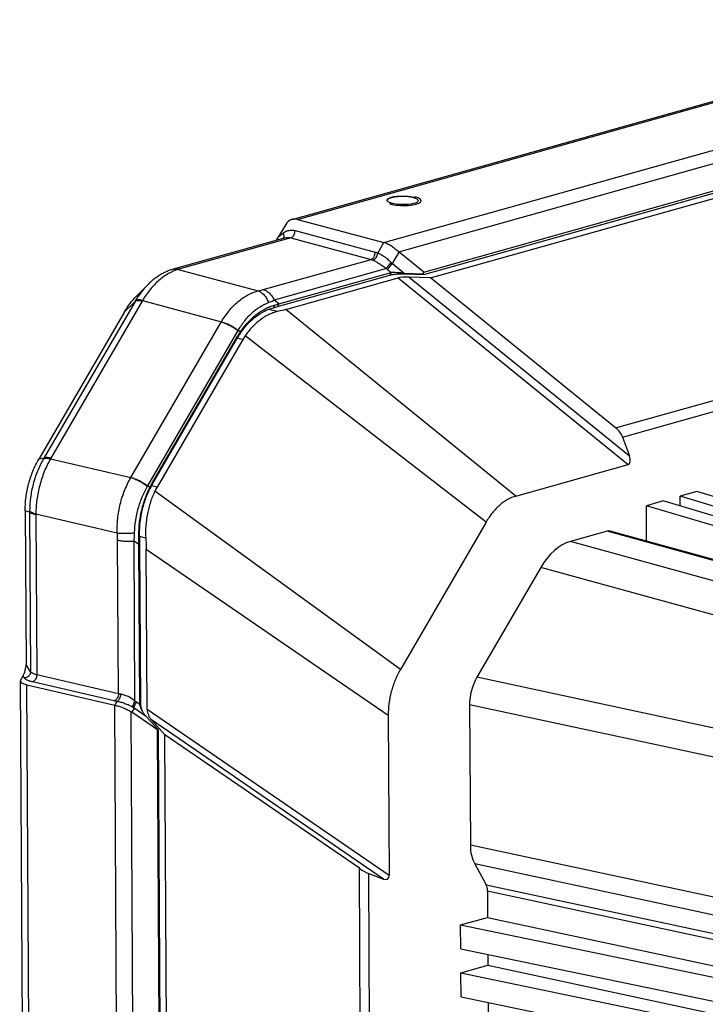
# Model space of a CAD drawing. Header units: millimetres. Extents: x 114 to 402, y 91 to 329.
# Tile 16 of 22: x 114 to 169, y 248 to 327. Entities that reach past the tile are written whole.
import ezdxf

# ---------------------------------------------------------------- set-up
doc = ezdxf.new("R2010")
doc.units = ezdxf.units.MM
doc.header["$LTSCALE"] = 32.67
doc.layers.add('00_COMPONENTS', color=7, linetype='CONTINUOUS')

msp = doc.modelspace()

# ---------------------------------------------------------------- linework, layer by layer
at = {"layer": '00_COMPONENTS', "color": 7}
for p, q in [((136.055, 311.116), (193.401, 327.21)), ((146.669, 306.859), (200.932, 322.088)), ((146.68, 306.67), (200.728, 321.839)), ((147.227, 306.406), (200.87, 321.462)), ((145.808, 312.885), (145.978, 312.932)), ((143.942, 312.361), (144.111, 312.408)), ((135.545, 310.702), (134.973, 309.726)), ((136.496, 311.114), (143.449, 309.248)), ((135.512, 309.629), (126.461, 307.089)), ((135.512, 309.629), (135.513, 309.629)), ((146.669, 306.859), (144.69, 308.464)), ((126.441, 307.083), (126.413, 307.075)), ((126.461, 307.089), (126.441, 307.083)), ((134.893, 304.084), (143.943, 306.624)), ((134.99, 304.303), (144.04, 306.843)), ((135.548, 303.851), (144.597, 306.391)), ((144.04, 306.843), (143.943, 306.624)), ((145.088, 306.786), (145.112, 306.724)), ((145.088, 306.786), (146.623, 306.733)), ((145.112, 306.724), (146.68, 306.67)), ((147.227, 306.406), (145.482, 306.466)), ((146.623, 306.733), (146.669, 306.859)), ((146.68, 306.67), (146.623, 306.733)), ((162.135, 294.314), (147.227, 306.406)), ((124.392, 305.819), (123.506, 304.926)), ((122.545, 303.655), (115.633, 291.773)), ((124.765, 289.839), (131.677, 301.721)), ((124.771, 289.737), (131.683, 301.619)), ((132.082, 301.418), (125.17, 289.535)), ((162.703, 293.57), (163.257, 292.048)), ((154.091, 288.809), (163.141, 291.349)), ((168.689, 289.177), (167.332, 288.796)), ((198.076, 280.397), (168.689, 289.177)), ((165.975, 288.415), (164.617, 288.034)), ((195.361, 279.635), (165.975, 288.415)), ((167.336, 288.008), (167.332, 288.796)), ((196.719, 280.016), (167.332, 288.796)), ((114.541, 287.631), (114.611, 275.228)), ((164.633, 285.181), (164.617, 288.034)), ((194.004, 279.254), (164.617, 288.034)), ((151.699, 286.719), (144.783, 274.83)), ((161.458, 285.985), (158.495, 285.154)), ((206, 273.77), (161.706, 285.988)), ((123.855, 272.09), (123.783, 284.985)), ((123.784, 272.02), (123.712, 284.915)), ((124.37, 271.618), (124.299, 284.512)), ((156.104, 283.064), (150.948, 274.201)), ((114.611, 192.185), (114.155, 273.9)), ((114.17, 273.956), (114.37, 274.307)), ((114.676, 273.603), (121.756, 271.954)), ((123.784, 272.02), (123.855, 272.09)), ((150.363, 271.983), (150.427, 260.668)), ((125.207, 269.963), (123.125, 271.391)), ((125.249, 269.989), (124.299, 271.046)), ((125.794, 269.56), (124.713, 270.761)), ((143.808, 271.132), (143.88, 258.237)), ((125.207, 269.963), (125.249, 269.989)), ((125.639, 192.649), (125.207, 269.963)), ((125.28, 269.88), (125.249, 269.989)), ((125.709, 192.872), (125.28, 269.88)), ((126.22, 193.128), (125.794, 269.56)), ((141.479, 258.803), (125.794, 269.56)), ((150.777, 259.156), (151.69, 257.482)), ((142.234, 258.381), (143.414, 257.936)), ((151.807, 256.978), (151.819, 254.853)), ((149.645, 254.243), (151.819, 254.853)), ((151.819, 254.853), (200.559, 244.416)), ((149.656, 252.309), (149.645, 254.243)), ((149.645, 254.243), (184.137, 247.092)), ((149.656, 252.309), (184.147, 245.158)), ((151.835, 251.857), (151.84, 250.985)), ((149.667, 250.375), (151.84, 250.985)), ((151.84, 250.985), (200.581, 240.548)), ((149.678, 248.441), (149.667, 250.375)), ((149.667, 250.375), (184.158, 243.224)), ((149.678, 248.441), (184.169, 241.29)), ((151.857, 247.989), (151.862, 247.116))]:
    msp.add_line(p, q, dxfattribs=at)
at = {"layer": '00_COMPONENTS', "color": 4}
for p, q in [((136.496, 311.114), (193.831, 327.206)), ((143.449, 309.248), (200.597, 325.287)), ((144.654, 308.494), (201.153, 324.351)), ((135.955, 309.628), (126.914, 307.091)), ((134.973, 309.726), (135.334, 310.016)), ((135.955, 309.628), (142.423, 307.891)), ((136.299, 310.209), (142.767, 308.473)), ((142.966, 308.402), (143.461, 309.245)), ((144.151, 307.545), (144.69, 308.464)), ((133.733, 305.453), (142.423, 307.891)), ((144.151, 307.545), (145.088, 306.786)), ((126.864, 307.076), (133.313, 305.344)), ((143.667, 307.149), (134.613, 304.608)), ((143.777, 307.056), (144.04, 306.843)), ((144.597, 306.391), (163.141, 291.349)), ((145.482, 306.466), (163.257, 292.048)), ((123.397, 304.5), (116.04, 291.853)), ((123.96, 304.51), (116.603, 291.862)), ((123.397, 304.5), (122.545, 303.655)), ((123.996, 304.57), (130.363, 302.86)), ((134.99, 304.303), (134.613, 304.608)), ((134.99, 304.303), (134.893, 304.084)), ((162.135, 294.314), (199.229, 304.724)), ((134.876, 303.679), (134.121, 303.852)), ((154.091, 288.809), (135.548, 303.851)), ((162.703, 293.57), (199.042, 303.769)), ((123.066, 290.315), (130.35, 302.839)), ((130.35, 302.839), (130.363, 302.86)), ((124.423, 289.635), (131.708, 302.159)), ((131.677, 301.721), (131.683, 301.619)), ((131.708, 302.159), (131.722, 302.183)), ((131.873, 302.031), (131.708, 302.159)), ((131.873, 302.031), (131.874, 301.921)), ((151.699, 286.719), (132.275, 301.721)), ((132.082, 301.418), (131.627, 301.522)), ((116.04, 291.853), (115.633, 291.773)), ((116.569, 291.801), (123.053, 290.294)), ((123.053, 290.294), (123.066, 290.315)), ((124.765, 289.839), (124.771, 289.737)), ((124.409, 289.611), (124.423, 289.635)), ((124.591, 289.513), (124.423, 289.635)), ((124.591, 289.513), (124.602, 289.419)), ((125.17, 289.535), (124.716, 289.64)), ((144.783, 274.83), (125, 289.215)), ((114.898, 287.521), (114.541, 287.631)), ((114.898, 287.521), (114.969, 274.653)), ((115.399, 287.367), (121.967, 285.839)), ((115.399, 287.295), (115.471, 274.414)), ((205.753, 273.767), (161.458, 285.985)), ((122.057, 272.88), (121.988, 285.261)), ((123.388, 272.287), (123.316, 285.186)), ((123.712, 284.915), (123.316, 285.186)), ((123.712, 284.915), (123.783, 284.985)), ((124.261, 285.43), (123.768, 285.544)), ((202.804, 272.94), (158.495, 285.154)), ((143.808, 271.132), (124.299, 284.512)), ((199.542, 271.091), (156.104, 283.064)), ((114.969, 274.653), (114.611, 275.228)), ((114.47, 274.147), (114.37, 274.307)), ((121.725, 272.299), (115.139, 273.832)), ((122.057, 272.88), (115.471, 274.414)), ((192.208, 265.348), (150.948, 274.201)), ((115.132, 191.911), (114.676, 273.603)), ((121.94, 272.255), (121.768, 271.951)), ((122.21, 190.528), (121.756, 271.954)), ((123.313, 271.722), (123.125, 271.391)), ((124.299, 271.046), (123.313, 271.722)), ((123.784, 272.02), (123.508, 272.209)), ((143.88, 258.237), (124.37, 271.618)), ((191.069, 263.249), (150.363, 271.983)), ((123.535, 190.915), (123.086, 271.417)), ((143.414, 257.936), (124.713, 270.761)), ((191.132, 251.953), (150.427, 260.668)), ((141.773, 205.951), (141.479, 258.803)), ((191.801, 250.372), (150.777, 259.156)), ((142.523, 206.605), (142.234, 258.381)), ((151.69, 257.482), (193.552, 248.518)), ((151.807, 256.978), (193.775, 247.991))]:
    msp.add_line(p, q, dxfattribs=at)
at = {"layer": '00_COMPONENTS', "color": 7}
msp.add_lwpolyline([(126.413, 307.075), (126.354, 307.057), (126.281, 307.034), (126.208, 307.009), (126.135, 306.983), (126.062, 306.954), (125.989, 306.925), (125.916, 306.893), (125.843, 306.86), (125.77, 306.825), (125.697, 306.789), (125.625, 306.751), (125.552, 306.712), (125.48, 306.67), (125.408, 306.628), (125.336, 306.583), (125.265, 306.537), (125.194, 306.49), (125.123, 306.441), (125.053, 306.39), (124.983, 306.338), (124.914, 306.285), (124.845, 306.23), (124.777, 306.174), (124.709, 306.116), (124.642, 306.057), (124.575, 305.996), (124.51, 305.935), (124.444, 305.871), (124.392, 305.819)], dxfattribs=at)
at = {"layer": '00_COMPONENTS', "color": 4}
for centre, radius, start, end in [((146.196, 309.801), 3.045, 225.54462, 227.80111), ((128.177, 302.589), 4.675, 105.67597, 106.31044), ((146.152, 309.982), 3.768, 228.73642, 230.94024), ((128.351, 301.66), 5.711, 149.30115, 150.17384), ((127.94, 302.195), 4.604, 148.93628, 149.81151), ((121.21, 288.803), 6.003, 149.46271, 150.31422), ((120.531, 289.578), 4.543, 149.81441, 150.69744), ((121.038, 287.597), 6.141, 179.86587, 180.7135), ((120.063, 287.321), 4.664, 179.43985, 180.31884), ((122.019, 270.039), 2.632, 55.56047, 58.67156), ((122.149, 269.949), 2.121, 56.71402, 59.86928)]:
    msp.add_arc(centre, radius, start, end, dxfattribs=at)
at = {"layer": '00_COMPONENTS', "color": 7}
for centre, radius, start, end in [((130.936, 318.246), 14.704, 284.24743, 285.61361), ((131.144, 317.269), 13.524, 285.01622, 286.5192), ((136.011, 299.201), 5.013, 145.62654, 149.81819), ((135.861, 299.189), 4.834, 145.58792, 149.8181), ((129.212, 287.254), 5.144, 149.8277, 153.94789), ((129.056, 287.246), 4.956, 149.82757, 153.9873), ((125.909, 272.545), 2.203, 210.00352, 210.84906), ((125.887, 272.258), 2.05, 203.37963, 203.57185), ((125.887, 272.258), 2.051, 203.5718, 204.28053)]:
    msp.add_arc(centre, radius, start, end, dxfattribs=at)
msp.add_ellipse((144.96, 312.647), major_axis=(1.25, -0.027), ratio=0.277321, dxfattribs=at)
at = {"layer": '00_COMPONENTS', "color": 4}
msp.add_ellipse((144.96, 312.647), major_axis=(1.5, -0.032), ratio=0.277321, start_param=-2.310798, end_param=0.830795, dxfattribs=at)
at = {"layer": '00_COMPONENTS', "color": 7}
for centre, major_axis, ratio, start_param, end_param in [((136.475, 309.676), (-0.435, 1.436), 0.716058, -0.419283, 0.584281), ((134.622, 309.611), (0.744, 1.169), 0.17276, -1.619553, -1.363522), ((143.428, 307.81), (-0.435, 1.436), 0.716058, -0.429911, -0.419283), ((145.24, 310.171), (-1.254, 2.064), 0.642665, -4.226334, -4.205129), ((145.212, 306.337), (0.748, 0.025), 0.171827, 1.194789, 2.529453), ((136.718, 297.943), (-3.191, 4.991), 0.853785, 0.344524, 0.413827), ((160.916, 293.631), (1.8, -0.68), 0.628322, 0.494991, 1.084933), ((162.751, 292.11), (-0.444, 0.738), 0.500194, -3.278183, -1.943519), ((129.806, 286.061), (-3.191, 4.991), 0.853785, 0.413827, 0.483129), ((161.463, 285.018), (0.224, 0.975), 0.657066, -0.028577, 0.344087), ((158.522, 280.315), (1.119, 4.876), 0.657072, 0.344081, 1.12917), ((114.371, 274.798), (0.169, 0.645), 0.262546, -2.362883, -0.775435), ((115.655, 273.883), (1.5, -0.018), 0.256917, 3.000883, 4.004447), ((152.401, 272.555), (0.674, 2.924), 0.657687, 1.130748, 1.915837), ((122.735, 272.235), (1.5, -0.018), 0.256917, -2.278738, -2.268111), ((124.814, 271.27), (-0.297, 0.685), 0.481171, 0.845593, 2.180257), ((121.645, 269.607), (2.232, 0.831), 0.903572, 0.56662, 0.587825), ((152.464, 261.24), (0.674, 2.924), 0.657681, -4.36733, -3.779607), ((141.127, 259.611), (1.481, -1.247), 0.221526, -1.150971, -0.56103), ((143.267, 258.614), (-0.498, 0.662), 0.540608, -3.847353, -2.512688), ((151.128, 256.787), (0.225, 0.975), 0.657681, -1.225738, -0.638015)]:
    msp.add_ellipse(centre, major_axis=major_axis, ratio=ratio, start_param=start_param, end_param=end_param, dxfattribs=at)
for points, knots in [([(145.808, 312.885), (145.784, 312.889), (145.749, 312.896), (145.702, 312.904), (145.667, 312.911), (145.637, 312.916), (145.618, 312.92), (145.609, 312.922), (145.605, 312.922), (145.603, 312.923), (145.599, 312.923), (145.593, 312.924), (145.585, 312.925), (145.572, 312.926), (145.555, 312.928), (145.535, 312.931), (145.508, 312.934), (145.475, 312.937), (145.442, 312.941), (145.415, 312.944), (145.398, 312.946), (145.385, 312.948), (145.377, 312.948), (145.37, 312.949), (145.363, 312.95), (145.354, 312.95), (145.343, 312.951), (145.329, 312.952), (145.304, 312.953), (145.268, 312.955), (145.225, 312.957), (145.189, 312.959), (145.16, 312.961), (145.143, 312.962), (145.128, 312.963), (145.117, 312.963), (145.106, 312.963), (145.092, 312.963), (145.073, 312.963), (145.044, 312.963), (145.007, 312.963), (144.963, 312.963), (144.926, 312.963), (144.897, 312.963), (144.878, 312.963), (144.863, 312.963), (144.849, 312.963), (144.824, 312.961), (144.787, 312.959), (144.744, 312.957), (144.708, 312.955), (144.679, 312.954), (144.657, 312.953), (144.639, 312.952), (144.625, 312.951), (144.61, 312.95), (144.593, 312.948), (144.565, 312.945), (144.53, 312.942), (144.489, 312.937), (144.454, 312.933), (144.426, 312.93), (144.406, 312.928), (144.388, 312.926), (144.376, 312.925), (144.369, 312.924), (144.365, 312.923), (144.36, 312.922), (144.354, 312.921), (144.343, 312.919), (144.328, 312.917), (144.31, 312.913), (144.285, 312.909), (144.255, 312.904), (144.224, 312.898), (144.2, 312.894), (144.185, 312.891), (144.173, 312.889), (144.165, 312.888), (144.159, 312.887), (144.154, 312.886), (144.151, 312.885), (144.146, 312.883), (144.139, 312.882), (144.129, 312.879), (144.111, 312.874), (144.085, 312.867), (144.055, 312.859), (144.029, 312.852), (144.011, 312.847), (144.001, 312.845), (143.993, 312.842), (143.987, 312.841), (143.982, 312.839), (143.976, 312.838), (143.972, 312.836), (143.964, 312.833), (143.954, 312.829), (143.942, 312.824), (143.931, 312.819), (143.915, 312.813), (143.899, 312.806), (143.883, 312.8), (143.872, 312.795), (143.86, 312.79), (143.851, 312.787), (143.845, 312.784), (143.843, 312.783), (143.841, 312.782), (143.839, 312.782), (143.838, 312.781), (143.836, 312.78), (143.834, 312.778), (143.83, 312.775), (143.826, 312.773), (143.821, 312.769), (143.812, 312.763), (143.799, 312.754), (143.786, 312.745), (143.776, 312.738), (143.768, 312.733), (143.762, 312.728), (143.756, 312.725), (143.753, 312.723), (143.751, 312.721), (143.75, 312.72), (143.749, 312.719), (143.748, 312.718), (143.747, 312.716), (143.746, 312.714), (143.743, 312.708), (143.738, 312.7), (143.731, 312.688), (143.722, 312.673), (143.715, 312.662), (143.711, 312.654)], [0, 0, 0, 0, 0.03125, 0.046875, 0.0625, 0.078125, 0.085938, 0.087891, 0.089844, 0.09082, 0.091797, 0.09375, 0.097656, 0.101562, 0.109375, 0.117188, 0.125, 0.140625, 0.15625, 0.164062, 0.171875, 0.175781, 0.179688, 0.181641, 0.183594, 0.1875, 0.191406, 0.195312, 0.203125, 0.21875, 0.234375, 0.25, 0.257812, 0.265625, 0.269531, 0.273438, 0.277344, 0.28125, 0.289062, 0.296875, 0.3125, 0.328125, 0.34375, 0.351562, 0.359375, 0.363281, 0.367188, 0.375, 0.390625, 0.40625, 0.421875, 0.429688, 0.4375, 0.445312, 0.449219, 0.453125, 0.460938, 0.46875, 0.484375, 0.5, 0.515625, 0.523438, 0.53125, 0.539062, 0.542969, 0.544922, 0.546875, 0.548828, 0.550781, 0.554688, 0.5625, 0.570312, 0.578125, 0.59375, 0.609375, 0.617188, 0.625, 0.628906, 0.632812, 0.634766, 0.636719, 0.638672, 0.640625, 0.644531, 0.648438, 0.65625, 0.671875, 0.6875, 0.703125, 0.710938, 0.714844, 0.71875, 0.722656, 0.724609, 0.726562, 0.730469, 0.734375, 0.742188, 0.75, 0.757812, 0.765625, 0.78125, 0.789062, 0.796875, 0.804688, 0.8125, 0.814453, 0.816406, 0.817383, 0.818359, 0.819336, 0.820312, 0.824219, 0.828125, 0.832031, 0.835938, 0.84375, 0.859375, 0.875, 0.882812, 0.890625, 0.898438, 0.902344, 0.90625, 0.908203, 0.90918, 0.910156, 0.912109, 0.914062, 0.917969, 0.921875, 0.9375, 0.953125, 0.96875, 1, 1, 1, 1]), ([(144.654, 308.494), (144.559, 308.573), (144.366, 308.73), (144.116, 308.912), (143.91, 309.043), (143.758, 309.127), (143.609, 309.196), (143.509, 309.231), (143.461, 309.245)], [0, 0, 0, 0, 0.260468, 0.52518, 0.653963, 0.777198, 0.89292, 1, 1, 1, 1]), ([(143.943, 306.624), (143.973, 306.633), (144.041, 306.649), (144.154, 306.67), (144.29, 306.69), (144.501, 306.712), (144.777, 306.728), (145.002, 306.728), (145.112, 306.724)], [0, 0, 0, 0, 0.079172, 0.17748, 0.294532, 0.427748, 0.720197, 1, 1, 1, 1]), ([(144.04, 306.843), (144.067, 306.845), (144.129, 306.849), (144.279, 306.852), (144.504, 306.846), (144.791, 306.824), (144.991, 306.8), (145.088, 306.786)], [0, 0, 0, 0, 0.078693, 0.176779, 0.427096, 0.719969, 1, 1, 1, 1]), ([(122.545, 303.655), (122.682, 303.891), (122.976, 304.336), (123.323, 304.742), (123.506, 304.926)], [0, 0, 0, 0, 0.512693, 1, 1, 1, 1]), ([(131.873, 302.031), (132.058, 302.302), (132.452, 302.805), (133.129, 303.444), (133.748, 303.852), (134.26, 304.086), (134.519, 304.172), (134.648, 304.207)], [0, 0, 0, 0, 0.273479, 0.531408, 0.772998, 0.888182, 1, 1, 1, 1]), ([(131.874, 301.921), (132.052, 302.181), (132.432, 302.664), (133.086, 303.275), (133.685, 303.663), (134.179, 303.883), (134.429, 303.962), (134.555, 303.994)], [0, 0, 0, 0, 0.27342, 0.531275, 0.772815, 0.888042, 1, 1, 1, 1]), ([(134.876, 303.679), (134.753, 303.65), (134.508, 303.577), (134.026, 303.372), (133.444, 303.007), (132.812, 302.429), (132.445, 301.969), (132.275, 301.721)], [0, 0, 0, 0, 0.113769, 0.230006, 0.471901, 0.728636, 1, 1, 1, 1]), ([(135.548, 303.851), (135.494, 303.836), (135.271, 303.775), (135.046, 303.719), (134.876, 303.679)], [0, 0, 0, 0, 0.242604, 1, 1, 1, 1]), ([(114.541, 287.631), (114.539, 287.991), (114.586, 288.718), (114.796, 289.789), (115.139, 290.82), (115.455, 291.467), (115.633, 291.773)], [0, 0, 0, 0, 0.249254, 0.502648, 0.754688, 1, 1, 1, 1]), ([(123.705, 285.393), (123.693, 285.748), (123.716, 286.463), (123.881, 287.522), (124.168, 288.547), (124.438, 289.2), (124.591, 289.513)], [0, 0, 0, 0, 0.250188, 0.503129, 0.754474, 1, 1, 1, 1]), ([(123.771, 285.456), (123.756, 285.796), (123.773, 286.484), (123.925, 287.503), (124.197, 288.49), (124.455, 289.119), (124.602, 289.419)], [0, 0, 0, 0, 0.250029, 0.502973, 0.754406, 1, 1, 1, 1]), ([(125, 289.215), (124.861, 288.928), (124.618, 288.328), (124.369, 287.384), (124.239, 286.41), (124.238, 285.754), (124.261, 285.43)], [0, 0, 0, 0, 0.245727, 0.49701, 0.749715, 1, 1, 1, 1]), ([(154.091, 288.809), (153.86, 288.744), (153.519, 288.597), (153.098, 288.326), (152.786, 288.077), (152.486, 287.789), (152.102, 287.35), (151.85, 286.98), (151.699, 286.719)], [0, 0, 0, 0, 0.220891, 0.338615, 0.461388, 0.589205, 0.721865, 1, 1, 1, 1]), ([(123.712, 284.915), (123.712, 284.956), (123.712, 285.115), (123.709, 285.275), (123.705, 285.393)], [0, 0, 0, 0, 0.256851, 1, 1, 1, 1]), ([(123.783, 284.985), (123.783, 285.025), (123.781, 285.182), (123.776, 285.339), (123.771, 285.456)], [0, 0, 0, 0, 0.256597, 1, 1, 1, 1]), ([(124.261, 285.43), (124.267, 285.353), (124.286, 285.048), (124.297, 284.741), (124.299, 284.512)], [0, 0, 0, 0, 0.251253, 1, 1, 1, 1]), ([(144.783, 274.83), (144.624, 274.557), (144.342, 273.979), (144.036, 273.059), (143.848, 272.102), (143.807, 271.453), (143.808, 271.132)], [0, 0, 0, 0, 0.245312, 0.497352, 0.750746, 1, 1, 1, 1]), ([(121.768, 271.951), (121.873, 271.927), (122.096, 271.871), (122.433, 271.757), (122.77, 271.607), (122.984, 271.484), (123.086, 271.417)], [0, 0, 0, 0, 0.226912, 0.481825, 0.744621, 1, 1, 1, 1]), ([(124.001, 271.443), (123.971, 271.495), (123.917, 271.599), (123.853, 271.751), (123.808, 271.891), (123.79, 271.979), (123.784, 272.02)], [0, 0, 0, 0, 0.292762, 0.563147, 0.799705, 1, 1, 1, 1]), ([(124.005, 271.444), (123.979, 271.503), (123.936, 271.618), (123.889, 271.788), (123.862, 271.945), (123.855, 272.044), (123.855, 272.09)], [0, 0, 0, 0, 0.286659, 0.554209, 0.792652, 1, 1, 1, 1]), ([(124.299, 271.046), (124.247, 271.098), (124.146, 271.216), (124.06, 271.345), (124.018, 271.415)], [0, 0, 0, 0, 0.473971, 1, 1, 1, 1])]:
    msp.add_open_spline(points, degree=3, knots=knots, dxfattribs=at)
at = {"layer": '00_COMPONENTS', "color": 4}
for points, knots in [([(135.334, 310.016), (135.401, 310.07), (135.544, 310.161), (135.786, 310.241), (136.043, 310.26), (136.215, 310.232), (136.299, 310.209)], [0, 0, 0, 0, 0.24945, 0.494695, 0.742729, 1, 1, 1, 1]), ([(135.368, 309.589), (135.384, 309.616), (135.407, 309.681), (135.411, 309.789), (135.387, 309.904), (135.355, 309.979), (135.334, 310.016)], [0, 0, 0, 0, 0.214574, 0.45295, 0.716444, 1, 1, 1, 1]), ([(135.513, 309.629), (135.583, 309.649), (135.733, 309.669), (135.882, 309.647), (135.955, 309.628)], [0, 0, 0, 0, 0.490396, 1, 1, 1, 1]), ([(135.955, 309.628), (136.003, 309.642), (136.072, 309.685), (136.146, 309.764), (136.216, 309.866), (136.278, 310.015), (136.298, 310.145), (136.299, 310.209)], [0, 0, 0, 0, 0.208889, 0.32843, 0.456405, 0.72765, 1, 1, 1, 1]), ([(142.423, 307.891), (142.47, 307.905), (142.539, 307.948), (142.614, 308.027), (142.684, 308.13), (142.746, 308.279), (142.766, 308.408), (142.767, 308.473)], [0, 0, 0, 0, 0.208889, 0.32843, 0.456405, 0.72765, 1, 1, 1, 1]), ([(142.573, 307.838), (142.621, 307.853), (142.692, 307.895), (142.772, 307.972), (142.85, 308.07), (142.925, 308.213), (142.958, 308.339), (142.966, 308.402)], [0, 0, 0, 0, 0.210995, 0.332575, 0.462268, 0.733851, 1, 1, 1, 1]), ([(142.767, 308.473), (142.783, 308.468), (142.851, 308.449), (142.918, 308.424), (142.966, 308.402)], [0, 0, 0, 0, 0.246041, 1, 1, 1, 1]), ([(142.966, 308.402), (143.062, 308.37), (143.258, 308.277), (143.537, 308.092), (143.808, 307.871), (143.981, 307.71), (144.064, 307.628)], [0, 0, 0, 0, 0.224319, 0.476947, 0.741108, 1, 1, 1, 1]), ([(142.423, 307.891), (142.435, 307.888), (142.486, 307.873), (142.536, 307.855), (142.573, 307.838)], [0, 0, 0, 0, 0.246068, 1, 1, 1, 1]), ([(142.573, 307.838), (142.617, 307.819), (142.706, 307.775), (142.89, 307.673), (143.123, 307.526), (143.397, 307.339), (143.578, 307.212), (143.667, 307.149)], [0, 0, 0, 0, 0.110905, 0.230649, 0.486896, 0.748151, 1, 1, 1, 1]), ([(143.667, 307.149), (143.687, 307.191), (143.74, 307.278), (143.835, 307.403), (143.944, 307.523), (144.024, 307.595), (144.064, 307.628)], [0, 0, 0, 0, 0.224528, 0.484059, 0.751855, 1, 1, 1, 1]), ([(143.777, 307.056), (143.795, 307.099), (143.843, 307.188), (143.931, 307.316), (144.035, 307.439), (144.112, 307.513), (144.151, 307.545)], [0, 0, 0, 0, 0.226005, 0.48516, 0.752018, 1, 1, 1, 1]), ([(126.864, 307.076), (126.592, 306.997), (126.189, 306.818), (125.689, 306.493), (125.181, 306.087), (124.712, 305.593), (124.289, 305.033), (124.091, 304.728), (123.996, 304.57)], [0, 0, 0, 0, 0.218747, 0.336125, 0.458937, 0.720124, 0.858012, 1, 1, 1, 1]), ([(126.864, 307.076), (126.79, 307.096), (126.637, 307.118), (126.484, 307.096), (126.413, 307.075)], [0, 0, 0, 0, 0.509002, 1, 1, 1, 1]), ([(126.914, 307.091), (126.842, 307.111), (126.695, 307.133), (126.548, 307.113), (126.479, 307.094)], [0, 0, 0, 0, 0.509301, 1, 1, 1, 1]), ([(124.392, 305.819), (124.212, 305.638), (123.869, 305.241), (123.577, 304.805), (123.44, 304.575)], [0, 0, 0, 0, 0.488436, 1, 1, 1, 1]), ([(130.363, 302.86), (130.545, 303.173), (130.945, 303.755), (131.55, 304.38), (132.073, 304.781), (132.474, 305.026), (132.887, 305.217), (133.171, 305.309), (133.313, 305.344)], [0, 0, 0, 0, 0.274769, 0.533167, 0.655886, 0.774312, 0.888811, 1, 1, 1, 1]), ([(133.313, 305.344), (133.349, 305.353), (133.489, 305.387), (133.629, 305.424), (133.733, 305.453)], [0, 0, 0, 0, 0.255722, 1, 1, 1, 1]), ([(133.313, 305.344), (133.402, 305.316), (133.532, 305.249), (133.688, 305.128), (133.842, 304.975), (134.012, 304.742), (134.114, 304.53), (134.157, 304.418)], [0, 0, 0, 0, 0.216611, 0.334061, 0.45753, 0.720501, 1, 1, 1, 1]), ([(133.733, 305.453), (133.823, 305.428), (134.003, 305.348), (134.244, 305.159), (134.455, 304.908), (134.566, 304.712), (134.613, 304.608)], [0, 0, 0, 0, 0.223229, 0.465514, 0.7259, 1, 1, 1, 1]), ([(123.96, 304.51), (123.899, 304.525), (123.81, 304.544), (123.694, 304.556), (123.619, 304.558), (123.55, 304.554), (123.475, 304.541), (123.424, 304.52), (123.397, 304.5)], [0, 0, 0, 0, 0.327103, 0.471628, 0.602803, 0.720562, 0.825302, 1, 1, 1, 1]), ([(123.996, 304.57), (123.936, 304.587), (123.847, 304.607), (123.733, 304.623), (123.658, 304.627), (123.591, 304.625), (123.517, 304.613), (123.467, 304.594), (123.44, 304.575)], [0, 0, 0, 0, 0.330222, 0.475551, 0.60699, 0.724461, 0.828368, 1, 1, 1, 1]), ([(131.722, 302.183), (131.876, 302.448), (132.211, 302.944), (132.801, 303.586), (133.448, 304.088), (133.92, 304.328), (134.157, 304.418)], [0, 0, 0, 0, 0.27346, 0.531849, 0.773773, 1, 1, 1, 1]), ([(134.157, 304.418), (134.197, 304.433), (134.35, 304.492), (134.502, 304.557), (134.613, 304.608)], [0, 0, 0, 0, 0.256302, 1, 1, 1, 1]), ([(134.648, 304.207), (134.64, 304.189), (134.628, 304.162), (134.611, 304.126), (134.599, 304.1), (134.586, 304.073), (134.576, 304.047), (134.566, 304.02), (134.559, 304.003), (134.555, 303.994)], [0, 0, 0, 0, 0.252562, 0.380012, 0.507996, 0.633996, 0.755961, 0.876346, 1, 1, 1, 1]), ([(130.35, 302.839), (130.404, 302.825), (130.513, 302.794), (130.742, 302.712), (131.036, 302.58), (131.381, 302.387), (131.602, 302.238), (131.708, 302.159)], [0, 0, 0, 0, 0.107669, 0.224158, 0.476332, 0.740667, 1, 1, 1, 1]), ([(130.363, 302.86), (130.416, 302.847), (130.526, 302.815), (130.755, 302.734), (131.049, 302.603), (131.395, 302.411), (131.616, 302.262), (131.722, 302.183)], [0, 0, 0, 0, 0.107725, 0.22425, 0.476441, 0.740739, 1, 1, 1, 1]), ([(115.995, 291.775), (115.818, 291.465), (115.504, 290.813), (115.162, 289.777), (114.949, 288.702), (114.898, 287.973), (114.897, 287.612)], [0, 0, 0, 0, 0.24608, 0.497634, 0.750399, 1, 1, 1, 1]), ([(116.569, 291.801), (116.383, 291.472), (116.053, 290.776), (115.69, 289.673), (115.461, 288.527), (115.403, 287.751), (115.399, 287.367)], [0, 0, 0, 0, 0.245, 0.497239, 0.750887, 1, 1, 1, 1]), ([(116.569, 291.801), (116.506, 291.815), (116.39, 291.836), (116.249, 291.844), (116.152, 291.835), (116.075, 291.819), (116.022, 291.797), (115.995, 291.775)], [0, 0, 0, 0, 0.324903, 0.599615, 0.717565, 0.822904, 1, 1, 1, 1]), ([(116.603, 291.862), (116.542, 291.877), (116.453, 291.896), (116.337, 291.908), (116.262, 291.911), (116.193, 291.907), (116.118, 291.893), (116.067, 291.872), (116.04, 291.853)], [0, 0, 0, 0, 0.327103, 0.471628, 0.602803, 0.720562, 0.825302, 1, 1, 1, 1]), ([(121.967, 285.839), (121.95, 286.226), (121.974, 287.008), (122.175, 288.163), (122.529, 289.271), (122.863, 289.966), (123.053, 290.294)], [0, 0, 0, 0, 0.250249, 0.503585, 0.75514, 1, 1, 1, 1]), ([(123.053, 290.294), (123.106, 290.28), (123.216, 290.248), (123.444, 290.166), (123.738, 290.033), (124.083, 289.84), (124.304, 289.69), (124.409, 289.611)], [0, 0, 0, 0, 0.107613, 0.224067, 0.476225, 0.740598, 1, 1, 1, 1]), ([(123.066, 290.315), (123.119, 290.302), (123.228, 290.27), (123.457, 290.188), (123.751, 290.056), (124.096, 289.863), (124.318, 289.714), (124.423, 289.635)], [0, 0, 0, 0, 0.107669, 0.224158, 0.476332, 0.740667, 1, 1, 1, 1]), ([(123.362, 285.859), (123.383, 286.519), (123.533, 287.509), (123.96, 288.749), (124.248, 289.334), (124.409, 289.611)], [0, 0, 0, 0, 0.504069, 0.755237, 1, 1, 1, 1]), ([(115.399, 287.367), (115.338, 287.381), (115.225, 287.412), (115.095, 287.463), (115.011, 287.507), (114.962, 287.54), (114.924, 287.574), (114.905, 287.599), (114.897, 287.612)], [0, 0, 0, 0, 0.334601, 0.614014, 0.731741, 0.834719, 0.923612, 1, 1, 1, 1]), ([(115.399, 287.295), (115.338, 287.308), (115.226, 287.336), (115.096, 287.382), (115.012, 287.423), (114.963, 287.454), (114.925, 287.485), (114.905, 287.509), (114.898, 287.521)], [0, 0, 0, 0, 0.336717, 0.617005, 0.734629, 0.837099, 0.925037, 1, 1, 1, 1]), ([(121.967, 285.839), (122.07, 285.827), (122.289, 285.811), (122.632, 285.807), (122.995, 285.822), (123.24, 285.844), (123.362, 285.859)], [0, 0, 0, 0, 0.221579, 0.47195, 0.7366, 1, 1, 1, 1]), ([(121.988, 285.261), (121.988, 285.309), (121.985, 285.502), (121.976, 285.695), (121.967, 285.839)], [0, 0, 0, 0, 0.248898, 1, 1, 1, 1]), ([(123.316, 285.186), (123.322, 285.242), (123.344, 285.465), (123.356, 285.69), (123.362, 285.859)], [0, 0, 0, 0, 0.249083, 1, 1, 1, 1]), ([(121.988, 285.261), (122.085, 285.24), (122.293, 285.207), (122.619, 285.179), (122.964, 285.17), (123.199, 285.178), (123.316, 285.186)], [0, 0, 0, 0, 0.223087, 0.472759, 0.736289, 1, 1, 1, 1]), ([(123.705, 285.393), (123.71, 285.399), (123.719, 285.407), (123.73, 285.419), (123.738, 285.428), (123.746, 285.437), (123.754, 285.443), (123.763, 285.449), (123.769, 285.453), (123.771, 285.456)], [0, 0, 0, 0, 0.25849, 0.392019, 0.527546, 0.655804, 0.770288, 0.879916, 1, 1, 1, 1]), ([(114.969, 274.653), (114.97, 274.621), (114.963, 274.557), (114.935, 274.464), (114.888, 274.377), (114.826, 274.3), (114.749, 274.236), (114.662, 274.188), (114.568, 274.157), (114.503, 274.148), (114.47, 274.147)], [0, 0, 0, 0, 0.122486, 0.246124, 0.370863, 0.496485, 0.622639, 0.748897, 0.874815, 1, 1, 1, 1]), ([(115.471, 274.414), (115.41, 274.428), (115.298, 274.459), (115.168, 274.509), (115.084, 274.552), (115.035, 274.584), (114.997, 274.617), (114.977, 274.641), (114.969, 274.653)], [0, 0, 0, 0, 0.33539, 0.615313, 0.733101, 0.835941, 0.924416, 1, 1, 1, 1]), ([(115.139, 273.832), (115.057, 273.851), (114.94, 273.883), (114.794, 273.934), (114.702, 273.973), (114.623, 274.014), (114.557, 274.056), (114.506, 274.099), (114.48, 274.131), (114.47, 274.147)], [0, 0, 0, 0, 0.335676, 0.483045, 0.615784, 0.733514, 0.836249, 0.924579, 1, 1, 1, 1]), ([(115.471, 274.414), (115.471, 274.349), (115.453, 274.219), (115.393, 274.07), (115.325, 273.967), (115.253, 273.889), (115.186, 273.846), (115.139, 273.832)], [0, 0, 0, 0, 0.275489, 0.547778, 0.675378, 0.794, 1, 1, 1, 1]), ([(122.057, 272.88), (122.056, 272.815), (122.038, 272.686), (121.979, 272.536), (121.911, 272.434), (121.839, 272.355), (121.771, 272.312), (121.725, 272.299)], [0, 0, 0, 0, 0.275489, 0.547778, 0.675378, 0.794, 1, 1, 1, 1]), ([(121.94, 272.255), (121.921, 272.258), (121.849, 272.272), (121.778, 272.287), (121.725, 272.299)], [0, 0, 0, 0, 0.258369, 1, 1, 1, 1]), ([(122.218, 272.846), (122.218, 272.781), (122.206, 272.684), (122.172, 272.559), (122.138, 272.473), (122.096, 272.397), (122.037, 272.317), (121.981, 272.271), (121.94, 272.255)], [0, 0, 0, 0, 0.285548, 0.428054, 0.564979, 0.692822, 0.808856, 1, 1, 1, 1]), ([(123.214, 271.783), (123.115, 271.84), (122.908, 271.947), (122.584, 272.08), (122.259, 272.182), (122.043, 272.233), (121.94, 272.255)], [0, 0, 0, 0, 0.250822, 0.512353, 0.768922, 1, 1, 1, 1]), ([(122.218, 272.846), (122.204, 272.849), (122.15, 272.859), (122.097, 272.871), (122.057, 272.88)], [0, 0, 0, 0, 0.258337, 1, 1, 1, 1]), ([(123.388, 272.287), (123.218, 272.428), (122.935, 272.612), (122.529, 272.774), (122.32, 272.827), (122.218, 272.846)], [0, 0, 0, 0, 0.506739, 0.762945, 1, 1, 1, 1]), ([(123.388, 272.287), (123.357, 272.24), (123.304, 272.147), (123.251, 272.027), (123.224, 271.936), (123.212, 271.878), (123.207, 271.827), (123.21, 271.796), (123.214, 271.783)], [0, 0, 0, 0, 0.308542, 0.594426, 0.720161, 0.830626, 0.924035, 1, 1, 1, 1]), ([(123.508, 272.209), (123.476, 272.165), (123.418, 272.075), (123.361, 271.96), (123.33, 271.872), (123.315, 271.815), (123.309, 271.766), (123.31, 271.735), (123.313, 271.722)], [0, 0, 0, 0, 0.309131, 0.594638, 0.720094, 0.830366, 0.923768, 1, 1, 1, 1])]:
    msp.add_open_spline(points, degree=3, knots=knots, dxfattribs=at)

doc.saveas('drawing.dxf')
